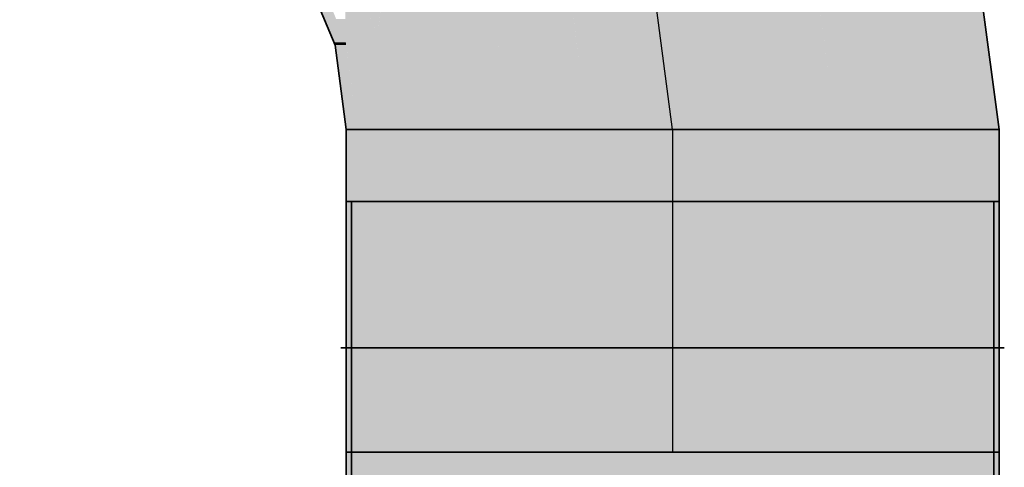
# Model space of a CAD drawing. Extents: x -350 to 540, y -53 to 541.
# Tile 75 of 256: x -194.43 to -190.66, y 131.82 to 133.54. Entities that reach past the tile are written whole.
import ezdxf
from ezdxf.lldxf.tags import DXFTag

# ---------------------------------------------------------------- set-up
doc = ezdxf.new("R2010")
doc.units = 0
doc.layers.get('0').update_dxf_attribs({"lineweight": 35})
for name, color, linetype, lineweight, true_color in [('L_Abluft', 7, 'Continuous', 35, 0xf7d209), ('L_Abluft-Shading', 7, 'Continuous', 35, 0xf7d209), ('L_Bauteil', 7, 'Continuous', 35, 0xababab), ('L_Bauteil-Shading', 7, 'Continuous', 35, 0xababab)]:
    doc.layers.add(name, color=color, linetype=linetype, lineweight=lineweight, true_color=true_color)
tags = doc.linetypes.add('STRICHPUNKT2', pattern=[12.7, 6.35, -3.175, 0, -3.175]).pattern_tags.tags
tags[10:11] = [DXFTag(74, 4), DXFTag(75, 0), DXFTag(340, '0'), DXFTag(46, 0.0), DXFTag(50, 0.0), DXFTag(44, 0.0), DXFTag(45, 0.0)]
tags[8:9] = [DXFTag(74, 4), DXFTag(75, 0), DXFTag(340, '0'), DXFTag(46, 0.0), DXFTag(50, 0.0), DXFTag(44, 0.0), DXFTag(45, 0.0)]
tags[6:7] = [DXFTag(74, 4), DXFTag(75, 0), DXFTag(340, '0'), DXFTag(46, 0.0), DXFTag(50, 0.0), DXFTag(44, 0.0), DXFTag(45, 0.0)]
tags[4:5] = [DXFTag(74, 4), DXFTag(75, 0), DXFTag(340, '0'), DXFTag(46, 0.0), DXFTag(50, 0.0), DXFTag(44, 0.0), DXFTag(45, 0.0)]

# ---------------------------------------------------------------- blocks, each defined once
blk = doc.blocks.new('Shading-A06HSWFMNL', base_point=(-190.6921, 133.1176))
at = {"layer": 'L_Abluft-Shading', "color": 44, "true_color": 0x8b7605}
for points in [[(-190.7447, 133.2695), (-190.7021, 133.2695), (-190.851, 134.0772)], [(-190.7021, 133.2695), (-190.8084, 134.0772), (-190.851, 134.0772)], [(-193.2292, 133.4522), (-193.2459, 133.6028), (-193.2916, 133.6028)], [(-193.1835, 133.4522), (-193.2292, 133.4522), (-193.2459, 133.6028)], [(-193.2247, 133.4411), (-193.1835, 133.4522), (-193.2292, 133.4522)], [(-193.2247, 133.4411), (-193.1821, 133.4411), (-193.1835, 133.4522)], [(-193.1821, 133.1176), (-193.1395, 133.1176), (-193.2247, 133.4411)], [(-193.1395, 133.1176), (-193.2247, 133.4411), (-193.1821, 133.4411)], [(-190.7247, 133.1176), (-190.6921, 133.1176), (-190.7447, 133.2695)], [(-190.6921, 133.1176), (-190.7447, 133.2695), (-190.7021, 133.2695)], [(-190.6921, 133.1176), (-190.6821, 133.1176), (-190.7021, 133.2695)]]:
    blk.add_solid(points, dxfattribs=at)
at = {"layer": 'L_Abluft-Shading', "color": 54, "true_color": 0xaa9006}
for points in [[(-190.8495, 133.1176), (-190.7247, 133.1176), (-190.9716, 134.0449)], [(-190.7247, 133.1176), (-190.9716, 134.0449), (-190.8467, 134.0449)], [(-193.1839, 133.4845), (-193.1533, 133.7028), (-193.1867, 133.7028)], [(-193.0629, 133.4845), (-193.1839, 133.4845), (-193.1533, 133.7028)], [(-193.1835, 133.4522), (-193.1846, 133.5406), (-193.2201, 133.5406)], [(-193.1835, 133.4522), (-193.0629, 133.4845), (-193.1839, 133.4845)], [(-193.1835, 133.4522), (-193.0586, 133.4522), (-193.0629, 133.4845)], [(-193.1395, 133.1176), (-193.0146, 133.1176), (-193.1835, 133.4522)], [(-193.0146, 133.1176), (-193.1835, 133.4522), (-193.0586, 133.4522)]]:
    blk.add_solid(points, dxfattribs=at)
at = {"layer": 'L_Abluft-Shading', "color": 42, "true_color": 0xc6a807}
for points in [[(-191.0482, 133.1176), (-190.8495, 133.1176), (-191.1635, 133.9934)], [(-190.8495, 133.1176), (-191.1635, 133.9934), (-190.9648, 133.9934)], [(-192.871, 133.5359), (-193.0549, 133.5359), (-193.005, 133.8594)], [(-193.0629, 133.4845), (-193.0442, 133.6058), (-193.1131, 133.6058)], [(-193.0629, 133.4845), (-192.8642, 133.4845), (-192.871, 133.5359)], [(-193.0629, 133.4845), (-192.871, 133.5359), (-193.0549, 133.5359)], [(-193.0146, 133.1176), (-192.8159, 133.1176), (-193.0629, 133.4845)], [(-192.8159, 133.1176), (-193.0629, 133.4845), (-192.8642, 133.4845)]]:
    blk.add_solid(points, dxfattribs=at)
at = {"layer": 'L_Abluft-Shading', "color": 52, "true_color": 0xddbc08}
for points in [[(-191.3071, 133.1176), (-191.0482, 133.1176), (-191.4135, 133.9264)], [(-191.0482, 133.1176), (-191.4135, 133.9264), (-191.1547, 133.9264)], [(-192.871, 133.5359), (-192.8306, 133.7265), (-192.95, 133.7265)], [(-192.871, 133.5359), (-192.6121, 133.5359), (-192.6209, 133.6029)], [(-192.871, 133.5359), (-192.6209, 133.6029), (-192.8568, 133.6029)], [(-192.8159, 133.1176), (-192.5571, 133.1176), (-192.871, 133.5359)], [(-192.5571, 133.1176), (-192.871, 133.5359), (-192.6121, 133.5359)]]:
    blk.add_solid(points, dxfattribs=at)
at = {"layer": 'L_Abluft-Shading', "color": 40, "true_color": 0xedc908}
for points in [[(-191.6085, 133.1176), (-191.3071, 133.1176), (-191.7047, 133.8484)], [(-191.3071, 133.1176), (-191.7047, 133.8484), (-191.4033, 133.8484)], [(-192.5571, 133.1176), (-192.2556, 133.1176), (-192.6209, 133.6029)], [(-192.2556, 133.1176), (-192.6209, 133.6029), (-192.3195, 133.6029)]]:
    blk.add_solid(points, dxfattribs=at)
at = {"layer": 'L_Abluft-Shading', "color": 40, "true_color": 0xf5d108}
for points in [[(-191.9321, 133.1176), (-191.6085, 133.1176), (-192.0172, 133.7647)], [(-191.6085, 133.1176), (-192.0172, 133.7647), (-191.6937, 133.7647)], [(-192.2556, 133.1176), (-191.9321, 133.1176), (-192.3297, 133.6809)], [(-191.9321, 133.1176), (-192.3297, 133.6809), (-192.0062, 133.6809)]]:
    blk.add_solid(points, dxfattribs=at)
blk = doc.blocks.new('Shading-A06HSWFONL', base_point=(-190.7021, 131.6422))
at = {"layer": 'L_Bauteil-Shading', "color": 8, "true_color": 0x737373}
for points in [[(-193.1821, 132.5605), (-193.1721, 132.5605), (-193.1821, 132.8422)], [(-193.1721, 132.5605), (-193.1721, 132.8422), (-193.1821, 132.8422)], [(-193.1395, 132.5605), (-193.1721, 132.5605), (-193.1395, 132.8422)], [(-193.1721, 132.5605), (-193.1395, 132.8422), (-193.1721, 132.8422)], [(-193.1441, 132.329), (-193.1539, 132.8422), (-193.1621, 132.8422)], [(-193.1621, 131.6422), (-193.1201, 131.6422), (-193.1621, 132.8422)], [(-193.1201, 132.329), (-193.1201, 132.8422), (-193.1539, 132.8422)], [(-193.1201, 132.329), (-193.1441, 132.329), (-193.1539, 132.8422)], [(-190.7021, 131.6422), (-190.7021, 132.8422), (-190.744, 132.8422)], [(-190.744, 131.6422), (-190.7021, 131.6422), (-190.744, 132.8422)], [(-190.6821, 131.6422), (-190.6821, 132.8422), (-190.7247, 132.8422)], [(-190.7247, 131.6422), (-190.6821, 131.6422), (-190.7247, 132.8422)], [(-193.1821, 131.6422), (-193.1721, 131.6422), (-193.1821, 132.5605)], [(-193.1721, 131.6422), (-193.1821, 132.5605), (-193.1721, 132.5605)], [(-193.1721, 131.6422), (-193.1395, 131.6422), (-193.1721, 132.5605)], [(-193.1395, 131.6422), (-193.1395, 132.5605), (-193.1721, 132.5605)], [(-193.1201, 131.6422), (-193.1201, 132.329), (-193.1441, 132.329)]]:
    blk.add_solid(points, dxfattribs=at)
at = {"layer": 'L_Bauteil-Shading', "color": 252, "true_color": 0x8d8d8d}
for points in [[(-193.1008, 132.4706), (-193.0863, 132.8422), (-193.1395, 132.8422)], [(-193.1395, 131.6422), (-193.0146, 131.6422), (-193.1395, 132.8422)], [(-192.9973, 131.6422), (-192.9973, 132.8422), (-193.1201, 132.8422)], [(-193.1201, 132.329), (-193.0676, 132.329), (-193.1201, 132.8422)], [(-193.0146, 132.4706), (-193.1008, 132.4706), (-193.0863, 132.8422)], [(-193.0146, 132.4706), (-193.0146, 132.8422), (-193.0863, 132.8422)], [(-190.744, 131.6422), (-190.744, 132.8422), (-190.8669, 132.8422)], [(-190.8669, 131.6422), (-190.744, 131.6422), (-190.8669, 132.8422)], [(-190.7247, 131.6422), (-190.7247, 132.8422), (-190.8495, 132.8422)], [(-190.8495, 131.6422), (-190.7247, 131.6422), (-190.8495, 132.8422)], [(-193.0146, 131.6422), (-193.0146, 132.4706), (-193.1008, 132.4706)], [(-193.0515, 131.6422), (-192.9973, 131.6422), (-193.1201, 132.329)], [(-192.9973, 131.6422), (-193.1201, 132.329), (-193.0676, 132.329)], [(-193.1201, 131.6422), (-193.0515, 131.6422), (-193.1201, 132.329)]]:
    blk.add_solid(points, dxfattribs=at)
at = {"layer": 'L_Bauteil-Shading', "color": 253, "true_color": 0xa4a4a4}
for points in [[(-192.9452, 132.4233), (-192.9358, 132.8422), (-193.0146, 132.8422)], [(-193.0146, 132.4706), (-192.9531, 132.4706), (-193.0146, 132.8422)], [(-192.8018, 131.6422), (-192.8018, 132.8422), (-192.9973, 132.8422)], [(-192.9973, 131.6422), (-192.8018, 131.6422), (-192.9973, 132.8422)], [(-192.8159, 132.4233), (-192.9452, 132.4233), (-192.9358, 132.8422)], [(-192.8159, 132.4233), (-192.8159, 132.8422), (-192.9358, 132.8422)], [(-190.8669, 131.6422), (-190.8669, 132.8422), (-191.0623, 132.8422)], [(-191.0623, 131.6422), (-190.8669, 131.6422), (-191.0623, 132.8422)], [(-190.8495, 131.6422), (-190.8495, 132.8422), (-191.0482, 132.8422)], [(-191.0482, 131.6422), (-190.8495, 131.6422), (-191.0482, 132.8422)], [(-192.8829, 131.6422), (-192.8159, 131.6422), (-193.0146, 132.4706)], [(-192.8159, 131.6422), (-193.0146, 132.4706), (-192.9531, 132.4706)], [(-193.0146, 131.6422), (-192.8829, 131.6422), (-193.0146, 132.4706)], [(-192.8159, 131.6422), (-192.8159, 132.4233), (-192.9452, 132.4233)]]:
    blk.add_solid(points, dxfattribs=at)
at = {"layer": 'L_Bauteil-Shading', "color": 253, "true_color": 0xb6b6b6}
for points in [[(-192.7009, 132.309), (-192.7278, 132.8422), (-192.8159, 132.8422)], [(-192.8159, 132.4233), (-192.7256, 132.4233), (-192.8159, 132.8422)], [(-192.5471, 131.6422), (-192.5471, 132.8422), (-192.8018, 132.8422)], [(-192.8018, 131.6422), (-192.5471, 131.6422), (-192.8018, 132.8422)], [(-192.5571, 132.309), (-192.5571, 132.8422), (-192.7278, 132.8422)], [(-192.5571, 132.309), (-192.7009, 132.309), (-192.7278, 132.8422)], [(-191.0623, 131.6422), (-191.0623, 132.8422), (-191.3171, 132.8422)], [(-191.3171, 131.6422), (-191.0623, 131.6422), (-191.3171, 132.8422)], [(-191.0482, 131.6422), (-191.0482, 132.8422), (-191.3071, 132.8422)], [(-191.3071, 131.6422), (-191.0482, 131.6422), (-191.3071, 132.8422)], [(-192.6652, 131.6422), (-192.5571, 131.6422), (-192.8159, 132.4233)], [(-192.5571, 131.6422), (-192.8159, 132.4233), (-192.7256, 132.4233)], [(-192.8159, 131.6422), (-192.6652, 131.6422), (-192.8159, 132.4233)], [(-192.5571, 131.6422), (-192.5571, 132.309), (-192.7009, 132.309)]]:
    blk.add_solid(points, dxfattribs=at)
at = {"layer": 'L_Bauteil-Shading', "color": 9, "true_color": 0xc4c4c4}
for points in [[(-192.3615, 132.0638), (-192.4783, 132.8422), (-192.5571, 132.8422)], [(-192.5571, 132.309), (-192.4231, 132.309), (-192.5571, 132.8422)], [(-192.2504, 131.6422), (-192.2504, 132.8422), (-192.5471, 132.8422)], [(-192.5471, 131.6422), (-192.2504, 131.6422), (-192.5471, 132.8422)], [(-192.2556, 132.0638), (-192.2556, 132.8422), (-192.4783, 132.8422)], [(-192.2556, 132.0638), (-192.3615, 132.0638), (-192.4783, 132.8422)], [(-191.3171, 131.6422), (-191.3171, 132.8422), (-191.6137, 132.8422)], [(-191.6137, 131.6422), (-191.3171, 131.6422), (-191.6137, 132.8422)], [(-191.3071, 131.6422), (-191.3071, 132.8422), (-191.6085, 132.8422)], [(-191.6085, 131.6422), (-191.3071, 131.6422), (-191.6085, 132.8422)], [(-192.4284, 131.6422), (-192.2556, 131.6422), (-192.5571, 132.309)], [(-192.2556, 131.6422), (-192.5571, 132.309), (-192.4231, 132.309)], [(-192.5571, 131.6422), (-192.4284, 131.6422), (-192.5571, 132.309)], [(-192.2556, 131.6422), (-192.2556, 132.0638), (-192.3615, 132.0638)]]:
    blk.add_solid(points, dxfattribs=at)
at = {"layer": 'L_Bauteil-Shading', "color": 9, "true_color": 0xcbcbcb}
for points in [[(-192.0685, 132.1483), (-192.2024, 132.8422), (-192.2556, 132.8422)], [(-192.0685, 132.1483), (-192.2556, 132.1483), (-192.2556, 132.8422)], [(-191.9321, 131.6422), (-191.9321, 132.8422), (-192.2504, 132.8422)], [(-192.2504, 131.6422), (-191.9321, 131.6422), (-192.2504, 132.8422)], [(-192.0685, 132.1483), (-191.9321, 132.8422), (-192.2024, 132.8422)], [(-191.9321, 132.1483), (-192.0685, 132.1483), (-191.9321, 132.8422)], [(-191.6137, 131.6422), (-191.6137, 132.8422), (-191.9321, 132.8422)], [(-191.9321, 131.6422), (-191.6137, 131.6422), (-191.9321, 132.8422)], [(-191.9321, 132.7532), (-191.9081, 132.7532), (-191.9321, 132.8422)], [(-191.9081, 132.7532), (-191.9139, 132.8422), (-191.9321, 132.8422)], [(-191.9081, 132.7532), (-191.6085, 132.8422), (-191.9139, 132.8422)], [(-191.6085, 132.7532), (-191.9081, 132.7532), (-191.6085, 132.8422)], [(-191.9321, 131.6422), (-191.8349, 131.6422), (-191.9321, 132.7532)], [(-191.8349, 131.6422), (-191.9321, 132.7532), (-191.9081, 132.7532)], [(-191.6085, 131.6422), (-191.6085, 132.7532), (-191.9081, 132.7532)], [(-191.8349, 131.6422), (-191.6085, 131.6422), (-191.9081, 132.7532)], [(-192.2556, 132.0638), (-192.0685, 132.1483), (-192.2556, 132.1483)], [(-192.2556, 132.0638), (-192.0522, 132.0638), (-192.0685, 132.1483)], [(-191.9321, 131.6422), (-191.9321, 132.1483), (-192.0685, 132.1483)], [(-191.9708, 131.6422), (-191.9321, 131.6422), (-192.0685, 132.1483)], [(-192.1886, 131.6422), (-191.9708, 131.6422), (-192.2556, 132.0638)], [(-191.9708, 131.6422), (-192.2556, 132.0638), (-192.0522, 132.0638)], [(-192.2556, 131.6422), (-192.1886, 131.6422), (-192.2556, 132.0638)]]:
    blk.add_solid(points, dxfattribs=at)
blk = doc.blocks.new('Shading-A06HSWFQNL', base_point=(-191.9321, 133.1176))
at = {"layer": 'L_Abluft-Shading', "color": 44, "true_color": 0x8b7605}
for points in [[(-193.1821, 131.8822), (-193.1721, 131.8822), (-193.1821, 133.1176)], [(-193.1721, 131.8822), (-193.1821, 133.1176), (-193.1721, 133.1176)], [(-193.1721, 131.8822), (-193.1395, 131.8822), (-193.1721, 133.1176)], [(-193.1395, 131.8822), (-193.1721, 133.1176), (-193.1395, 133.1176)], [(-190.7247, 131.8822), (-190.6821, 131.8822), (-190.7247, 133.1176)], [(-190.6821, 131.8822), (-190.7247, 133.1176), (-190.6821, 133.1176)]]:
    blk.add_solid(points, dxfattribs=at)
at = {"layer": 'L_Abluft-Shading', "color": 54, "true_color": 0xaa9106}
for points in [[(-193.0146, 132.4706), (-193.0146, 133.1176), (-193.1395, 133.1176)], [(-193.1395, 132.4706), (-193.0146, 132.4706), (-193.1395, 133.1176)], [(-190.8495, 131.8822), (-190.7247, 131.8822), (-190.8495, 133.1176)], [(-190.7247, 131.8822), (-190.8495, 133.1176), (-190.7247, 133.1176)], [(-193.1395, 131.8822), (-193.0146, 131.8822), (-193.1395, 132.4706)], [(-193.0146, 131.8822), (-193.1395, 132.4706), (-193.0146, 132.4706)]]:
    blk.add_solid(points, dxfattribs=at)
at = {"layer": 'L_Abluft-Shading', "color": 42, "true_color": 0xc6a807}
for points in [[(-192.8159, 132.4233), (-192.8159, 133.1176), (-193.0146, 133.1176)], [(-192.8159, 132.4233), (-192.9029, 132.4233), (-193.0146, 133.1176)], [(-193.0146, 132.4706), (-192.9105, 132.4706), (-193.0146, 133.1176)], [(-191.0482, 131.8822), (-190.8495, 131.8822), (-191.0482, 133.1176)], [(-190.8495, 131.8822), (-191.0482, 133.1176), (-190.8495, 133.1176)], [(-192.9211, 131.8822), (-192.8159, 131.8822), (-193.0146, 132.4706)], [(-192.8159, 131.8822), (-193.0146, 132.4706), (-192.9105, 132.4706)], [(-193.0146, 131.8822), (-192.9211, 131.8822), (-193.0146, 132.4706)], [(-192.8159, 131.8822), (-192.8159, 132.4233), (-192.9029, 132.4233)]]:
    blk.add_solid(points, dxfattribs=at)
at = {"layer": 'L_Abluft-Shading', "color": 52, "true_color": 0xddbc08}
for points in [[(-192.5571, 132.309), (-192.5571, 133.1176), (-192.8159, 133.1176)], [(-192.5571, 132.309), (-192.6465, 132.309), (-192.8159, 133.1176)], [(-192.8159, 132.4233), (-192.6704, 132.4233), (-192.8159, 133.1176)], [(-191.3071, 131.8822), (-191.0482, 131.8822), (-191.3071, 133.1176)], [(-191.0482, 131.8822), (-191.3071, 133.1176), (-191.0482, 133.1176)], [(-192.7115, 131.8822), (-192.5571, 131.8822), (-192.8159, 132.4233)], [(-192.5571, 131.8822), (-192.8159, 132.4233), (-192.6704, 132.4233)], [(-192.8159, 131.8822), (-192.7115, 131.8822), (-192.8159, 132.4233)], [(-192.5571, 131.8822), (-192.5571, 132.309), (-192.6465, 132.309)]]:
    blk.add_solid(points, dxfattribs=at)
at = {"layer": 'L_Abluft-Shading', "color": 40, "true_color": 0xedca08}
for points in [[(-192.2556, 132.0638), (-192.2556, 133.1176), (-192.5571, 133.1176)], [(-192.2556, 132.0638), (-192.2999, 132.0638), (-192.5571, 133.1176)], [(-192.5571, 132.309), (-192.3597, 132.309), (-192.5571, 133.1176)], [(-191.6085, 131.8822), (-191.3071, 131.8822), (-191.6085, 133.1176)], [(-191.3071, 131.8822), (-191.6085, 133.1176), (-191.3071, 133.1176)], [(-192.4747, 131.8822), (-192.2556, 131.8822), (-192.5571, 132.309)], [(-192.2556, 131.8822), (-192.5571, 132.309), (-192.3597, 132.309)], [(-192.5571, 131.8822), (-192.4747, 131.8822), (-192.5571, 132.309)], [(-192.2556, 131.8822), (-192.2556, 132.0638), (-192.2999, 132.0638)]]:
    blk.add_solid(points, dxfattribs=at)
at = {"layer": 'L_Abluft-Shading', "color": 40, "true_color": 0xf5d108}
for points in [[(-191.9321, 131.8822), (-191.9321, 133.1176), (-192.2556, 133.1176)], [(-192.0172, 131.8822), (-191.9321, 131.8822), (-192.2556, 133.1176)], [(-192.2556, 132.0638), (-192.0522, 132.0638), (-192.2556, 133.1176)], [(-191.8507, 131.8822), (-191.6085, 131.8822), (-191.9321, 133.1176)], [(-191.6085, 131.8822), (-191.9321, 133.1176), (-191.6085, 133.1176)], [(-191.9321, 131.8822), (-191.8507, 131.8822), (-191.9321, 133.1176)], [(-192.2267, 131.8822), (-192.0172, 131.8822), (-192.2556, 132.0638)], [(-192.0172, 131.8822), (-192.2556, 132.0638), (-192.0522, 132.0638)], [(-192.2556, 131.8822), (-192.2267, 131.8822), (-192.2556, 132.0638)]]:
    blk.add_solid(points, dxfattribs=at)
blk = doc.blocks.new('Bogen-A06HSWKWNL', base_point=(-194.4321, 133.1176))
at = {"color": 0, "linetype": 'ByBlock', "lineweight": -2, "ltscale": 0.35}
for p, q in [((-194.4321, 136.8676), (-194.4321, 136.825)), ((-193.4615, 136.7399), (-194.4321, 136.8676)), ((-194.4321, 136.825), (-194.4321, 136.7002)), ((-192.5571, 136.3652), (-193.4615, 136.7399)), ((-194.4321, 136.7002), (-194.4321, 136.5015)), ((-194.4321, 136.5015), (-194.4321, 136.2426)), ((-191.7804, 135.7693), (-192.5571, 136.3652)), ((-194.4321, 136.2426), (-194.4321, 135.9412)), ((-194.4321, 135.9412), (-194.4321, 135.6176)), ((-191.1845, 134.9926), (-191.7804, 135.7693)), ((-194.4321, 135.6176), (-194.4321, 135.2941)), ((-194.4321, 135.2941), (-194.4321, 134.9926)), ((-194.4321, 134.9926), (-194.4321, 134.7337)), ((-190.8098, 134.0882), (-191.1845, 134.9926)), ((-194.4321, 134.7337), (-194.4321, 134.5351)), ((-194.4321, 134.5351), (-194.4321, 134.4102)), ((-194.4321, 134.4102), (-194.4321, 134.3676)), ((-194.1085, 134.325), (-194.4321, 134.3676)), ((-193.8071, 134.2002), (-194.1085, 134.325)), ((-193.5482, 134.0015), (-193.8071, 134.2002)), ((-190.6821, 133.1176), (-190.8098, 134.0882)), ((-193.3495, 133.7426), (-193.5482, 134.0015)), ((-193.2246, 133.4412), (-193.3495, 133.7426)), ((-193.1821, 133.1176), (-193.2246, 133.4412)), ((-193.1395, 133.1176), (-193.1821, 133.1176)), ((-193.0146, 133.1176), (-193.1395, 133.1176)), ((-192.8159, 133.1176), (-193.0146, 133.1176)), ((-192.5571, 133.1176), (-192.8159, 133.1176)), ((-192.2556, 133.1176), (-192.5571, 133.1176)), ((-191.9321, 133.1176), (-192.2556, 133.1176)), ((-191.6085, 133.1176), (-191.9321, 133.1176)), ((-191.3071, 133.1176), (-191.6085, 133.1176)), ((-191.0482, 133.1176), (-191.3071, 133.1176)), ((-190.8495, 133.1176), (-191.0482, 133.1176)), ((-190.7246, 133.1176), (-190.8495, 133.1176)), ((-190.6821, 133.1176), (-190.7246, 133.1176))]:
    blk.add_line(p, q, dxfattribs=at)
at = {"color": 0, "linetype": 'STRICHPUNKT2', "lineweight": 25, "ltscale": 0.25}
for p, q in [((-193.785, 135.5324), (-194.4321, 135.6176)), ((-193.1821, 135.2827), (-193.785, 135.5324)), ((-192.6643, 134.8854), (-193.1821, 135.2827)), ((-192.267, 134.3676), (-192.6643, 134.8854)), ((-192.0172, 133.7647), (-192.267, 134.3676)), ((-191.9321, 133.1176), (-192.0172, 133.7647))]:
    blk.add_line(p, q, dxfattribs=at)
blk = doc.blocks.new('CA_125x500_50-A06HSWO2NL', base_point=(-194.1721, 122.8422))
at = {"color": 254, "linetype": 'ByBlock', "lineweight": -2, "ltscale": 0.35, "true_color": 0xcccccc}
for p, q in [((-193.1821, 132.8422), (-193.1821, 131.6422)), ((-193.1395, 132.8422), (-193.1821, 132.8422)), ((-193.1621, 132.8422), (-193.1621, 131.6422)), ((-193.1201, 132.8422), (-193.1621, 132.8422)), ((-193.0146, 132.8422), (-193.1395, 132.8422)), ((-192.9973, 132.8422), (-193.1201, 132.8422)), ((-192.8159, 132.8422), (-193.0146, 132.8422)), ((-192.8018, 132.8422), (-192.9973, 132.8422)), ((-192.5571, 132.8422), (-192.8159, 132.8422)), ((-192.5471, 132.8422), (-192.8018, 132.8422)), ((-192.2556, 132.8422), (-192.5571, 132.8422)), ((-192.2504, 132.8422), (-192.5471, 132.8422)), ((-191.9321, 132.8422), (-192.2556, 132.8422)), ((-191.9321, 132.8422), (-192.2504, 132.8422)), ((-191.6137, 132.8422), (-191.9321, 132.8422)), ((-191.6085, 132.8422), (-191.9321, 132.8422)), ((-191.3171, 132.8422), (-191.6137, 132.8422)), ((-191.3071, 132.8422), (-191.6085, 132.8422)), ((-191.0623, 132.8422), (-191.3171, 132.8422)), ((-191.0482, 132.8422), (-191.3071, 132.8422)), ((-190.8668, 132.8422), (-191.0623, 132.8422)), ((-190.8495, 132.8422), (-191.0482, 132.8422)), ((-190.744, 132.8422), (-190.8668, 132.8422)), ((-190.7246, 132.8422), (-190.8495, 132.8422)), ((-190.7021, 132.8422), (-190.744, 132.8422)), ((-190.6821, 132.8422), (-190.7246, 132.8422)), ((-190.7021, 131.6422), (-190.7021, 132.8422)), ((-190.6821, 131.6422), (-190.6821, 132.8422))]:
    blk.add_line(p, q, dxfattribs=at)
at = {"color": 250, "linetype": 'ByBlock', "lineweight": -2, "ltscale": 0.35, "true_color": 0x2e3032}
for p, q in [((-193.2021, 132.2822), (-193.1588, 132.2822)), ((-193.1588, 132.2822), (-193.0319, 132.2822)), ((-193.0319, 132.2822), (-192.8301, 132.2822)), ((-192.8301, 132.2822), (-192.5671, 132.2822)), ((-192.5671, 132.2822), (-192.2608, 132.2822)), ((-192.2608, 132.2822), (-191.9321, 132.2822)), ((-191.9321, 132.2822), (-191.6034, 132.2822)), ((-191.6034, 132.2822), (-191.2971, 132.2822)), ((-191.2971, 132.2822), (-191.034, 132.2822)), ((-191.034, 132.2822), (-190.8322, 132.2822)), ((-190.8322, 132.2822), (-190.7053, 132.2822)), ((-190.7053, 132.2822), (-190.6621, 132.2822))]:
    blk.add_line(p, q, dxfattribs=at)
blk = doc.blocks.new('Wickelfalzrohr-A06HSWO4NL', base_point=(-193.1821, 131.8822))
at = {"color": 0, "linetype": 'ByBlock', "lineweight": -2, "ltscale": 0.35}
for p, q in [((-193.1821, 133.1176), (-193.1821, 131.8822)), ((-193.1821, 133.1176), (-192.4498, 133.1176)), ((-192.4498, 133.1176), (-191.4143, 133.1176)), ((-191.4143, 133.1176), (-190.6821, 133.1176)), ((-190.6821, 131.8822), (-190.6821, 133.1176)), ((-193.1821, 131.8822), (-192.4498, 131.8822)), ((-192.4498, 131.8822), (-191.4143, 131.8822)), ((-191.4143, 131.8822), (-190.6821, 131.8822))]:
    blk.add_line(p, q, dxfattribs=at)
at = {"color": 0, "linetype": 'STRICHPUNKT2', "lineweight": 25, "ltscale": 0.25}
blk.add_line((-191.9321, 133.1176), (-191.9321, 131.8822), dxfattribs=at)

msp = doc.modelspace()

# ---------------------------------------------------------------- block references
at = {"layer": 'L_Abluft'}
for name, p in [('Shading-A06HSWFMNL', (-190.6921, 133.1176)), ('Shading-A06HSWFQNL', (-191.9321, 133.1176))]:
    msp.add_blockref(name, p, dxfattribs=at)
at = {"layer": 'L_Abluft', "ltscale": 0.35}
for name, p in [('Bogen-A06HSWKWNL', (-194.4321, 133.1176)), ('Wickelfalzrohr-A06HSWO4NL', (-193.1821, 131.8822))]:
    msp.add_blockref(name, p, dxfattribs=at)
at = {"layer": 'L_Bauteil'}
msp.add_blockref('Shading-A06HSWFONL', (-190.7021, 131.6422), dxfattribs=at)
at = {"layer": 'L_Bauteil', "ltscale": 0.35}
msp.add_blockref('CA_125x500_50-A06HSWO2NL', (-194.1721, 122.8422), dxfattribs=at)

doc.saveas('drawing.dxf')
